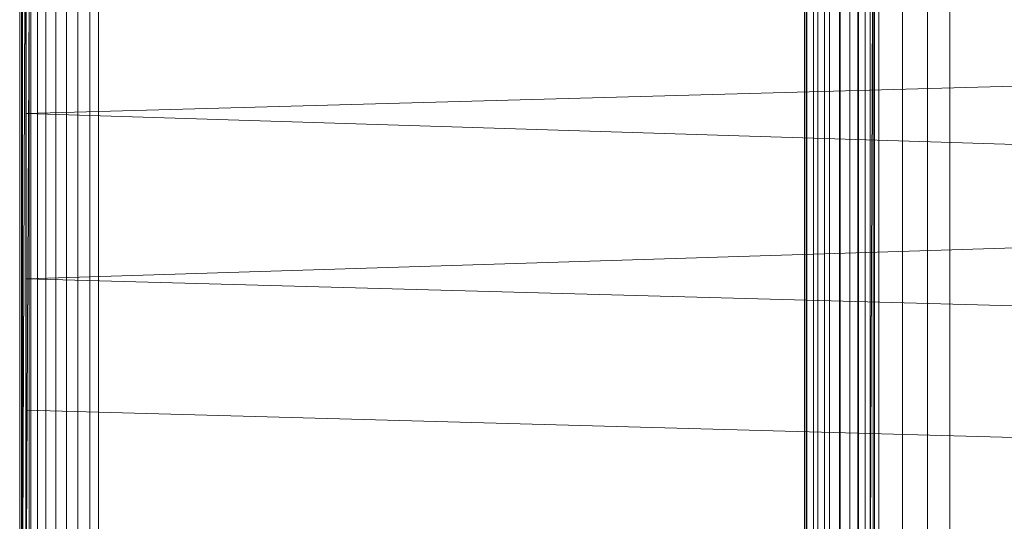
# Model space of a CAD drawing. Header units: metres. Extents: x 391.1 to 427.5, y 12.7 to 28.4.
# Tile 89 of 135: x 407.5527 to 407.7429, y 27.1683 to 27.2653. Entities that reach past the tile are written whole.
import ezdxf

# ---------------------------------------------------------------- set-up
doc = ezdxf.new("R2010")
doc.units = ezdxf.units.M
doc.layers.add('A-DETL-____-MBND', color=7, linetype='Continuous', lineweight=18)
doc.layers.add('A-GENM-____-OTLN', color=7, linetype='Continuous', lineweight=18)

# ---------------------------------------------------------------- blocks, each defined once
blk = doc.blocks.new('Family - LONDR55-XX_ZZ-ARQ-CAA-M3D-Londres55-154724-04_PCI_P1')
at = {"layer": 'A-DETL-____-MBND', "color": 253, "true_color": 0xaaaaaa}
for p, q in [((0.01465, 0.72691), (0.38826, 0.72691)), ((0.01465, 0.72691), (0.38826, 0.72691)), ((0.03874, 0.72747), (0.36709, 0.72747)), ((0.36709, 0.72747), (0.03874, 0.72747)), ((0.36709, 0.72691), (0.03874, 0.72691)), ((0.03874, 0.72691), (0.36709, 0.72691)), ((0.10805, 0.72711), (0.29485, 0.72711)), ((0.10805, 0.72711), (0.29485, 0.72711)), ((0.10805, 0.72691), (0.29485, 0.72691)), ((0.10805, 0.72691), (0.29485, 0.72691)), ((0.10805, 0.72691), (0.29485, 0.72691)), ((0.29485, 0.72691), (0.10805, 0.72631)), ((0.10805, 0.72631), (0.29485, 0.72691)), ((0.10805, 0.72631), (0.29485, 0.72631)), ((0.10805, 0.72631), (0.29485, 0.72631)), ((0.29485, 0.72631), (0.10805, 0.72534)), ((0.10805, 0.72631), (0.29485, 0.72631)), ((0.10805, 0.72534), (0.29485, 0.72631)), ((0.10805, 0.72534), (0.29485, 0.72534)), ((0.10805, 0.72534), (0.29485, 0.72534)), ((0.10805, 0.72534), (0.29485, 0.72534)), ((0.12028, 0.7262), (0.28568, 0.7262)), ((0.1359, 0.7262), (0.27007, 0.7262)), ((0.26951, 0.7262), (0.13591, 0.7262)), ((0.13594, 0.72561), (0.27003, 0.72561)), ((0.13594, 0.72561), (0.27003, 0.72561)), ((0.27003, 0.72561), (0.13594, 0.72561)), ((0.13594, 0.72561), (0.27003, 0.72561)), ((0.16159, 0.7262), (0.18701, 0.7262)), ((0.18701, 0.7262), (0.17293, 0.21652)), ((0.18701, 0.7262), (0.20299, 0.21652)), ((0.18701, 0.7262), (0.21897, 0.7262)), ((0.21897, 0.7262), (0.20299, 0.21652)), ((0.21897, 0.7262), (0.23305, 0.21652)), ((0.21897, 0.7262), (0.24439, 0.7262)), ((0.24439, 0.7262), (0.25847, 0.21652)), ((0.24439, 0.7262), (0.26816, 0.7262)), ((0.10805, 0.72402), (0.29485, 0.72402)), ((0.10805, 0.72402), (0.29485, 0.72402)), ((0.10805, 0.72402), (0.29485, 0.72402)), ((0.10805, 0.72239), (0.29485, 0.72239)), ((0.10805, 0.72239), (0.29485, 0.72239)), ((0.10805, 0.72239), (0.29485, 0.72239)), ((0.10805, 0.72051), (0.29485, 0.72051)), ((0.10805, 0.72051), (0.29485, 0.72051)), ((0.10805, 0.72051), (0.29485, 0.72051)), ((0.10805, 0.71843), (0.29485, 0.71843)), ((0.10805, 0.71843), (0.29485, 0.71843)), ((0.10805, 0.71843), (0.29485, 0.71843)), ((0.10805, 0.71621), (0.29485, 0.71621)), ((0.10805, 0.71621), (0.29485, 0.71621)), ((0.10805, 0.71621), (0.29485, 0.71621)), ((0.10805, 0.71393), (0.29485, 0.71393)), ((0.10805, 0.71393), (0.29485, 0.71393)), ((0.10805, 0.71393), (0.29485, 0.71393)), ((0.35226, 0.71226), (0.04887, 0.71226)), ((0.35226, 0.71226), (0.04887, 0.71226)), ((0.35923, 0.57542), (0.04191, 0.57542)), ((0.3592, 0.57586), (0.04193, 0.57586)), ((0.10805, 0.57556), (0.29485, 0.57556)), ((0.10805, 0.57556), (0.29485, 0.57556)), ((0.10805, 0.57556), (0.29485, 0.57556)), ((0.35929, 0.57413), (0.04184, 0.57413)), ((0.10805, 0.57328), (0.29485, 0.57328)), ((0.10805, 0.57328), (0.29485, 0.57328)), ((0.10805, 0.57328), (0.29485, 0.57328)), ((0.3594, 0.57201), (0.04173, 0.57201)), ((0.10805, 0.57106), (0.29485, 0.57106)), ((0.10805, 0.57106), (0.29485, 0.57106)), ((0.10805, 0.57106), (0.29485, 0.57106)), ((0.35955, 0.56914), (0.04159, 0.56914)), ((0.10805, 0.56898), (0.29485, 0.56898)), ((0.10805, 0.56898), (0.29485, 0.56898)), ((0.10805, 0.56898), (0.29485, 0.56898)), ((0.10805, 0.5671), (0.29485, 0.5671)), ((0.10805, 0.5671), (0.29485, 0.5671)), ((0.10805, 0.5671), (0.29485, 0.5671)), ((0.35973, 0.5656), (0.04141, 0.56559)), ((0.10805, 0.56547), (0.29485, 0.56547)), ((0.10805, 0.56547), (0.29485, 0.56547)), ((0.10805, 0.56547), (0.29485, 0.56547)), ((0.10805, 0.56415), (0.29485, 0.56415)), ((0.10805, 0.56415), (0.29485, 0.56415)), ((0.10805, 0.56415), (0.29485, 0.56415)), ((0.10805, 0.56318), (0.29485, 0.56318)), ((0.10805, 0.56318), (0.29485, 0.56318)), ((0.10805, 0.56318), (0.29485, 0.56318)), ((0.29485, 0.56318), (0.10805, 0.56258)), ((0.10805, 0.56258), (0.29485, 0.56318)), ((0.38826, 0.56258), (0.01465, 0.56258)), ((0.38826, 0.56258), (0.01465, 0.56258)), ((0.35993, 0.56149), (0.0412, 0.56149)), ((0.10805, 0.56258), (0.29485, 0.56258)), ((0.10805, 0.56258), (0.29485, 0.56258)), ((0.10805, 0.56258), (0.29485, 0.56258)), ((0.29485, 0.56238), (0.10805, 0.56238)), ((0.10805, 0.56238), (0.29485, 0.56238)), ((0.36017, 0.55695), (0.04097, 0.55695)), ((0.36041, 0.55211), (0.04072, 0.55211)), ((0.0405, 0.54781), (0.36063, 0.54781))]:
    blk.add_line(p, q, dxfattribs=at)
blk = doc.blocks.new('Family - Inodor P1-154725-04_PCI_P1')
at = {"extrusion": (0, 0, -1), "zscale": -1, "rotation": 180}
blk.add_blockref('Family - LONDR55-XX_ZZ-ARQ-CAA-M3D-Londres55-154724-04_PCI_P1', (0, 0), dxfattribs=at)
blk = doc.blocks.new('LONDR55-XX_ZZ-ARQ-CAA-M3D-Londres55_ifc-1-04_PCI_P1')
at = {"layer": 'A-GENM-____-OTLN', "color": 253, "lineweight": 18, "true_color": 0xaaaaaa, "rotation": 270}
blk.add_blockref('Family - Inodor P1-154725-04_PCI_P1', (408.28015, 27.43417), dxfattribs=at)

msp = doc.modelspace()

# ---------------------------------------------------------------- block references
at = {"lineweight": 5}
msp.add_blockref('LONDR55-XX_ZZ-ARQ-CAA-M3D-Londres55_ifc-1-04_PCI_P1', (0, 0), dxfattribs=at)

doc.saveas('drawing.dxf')
